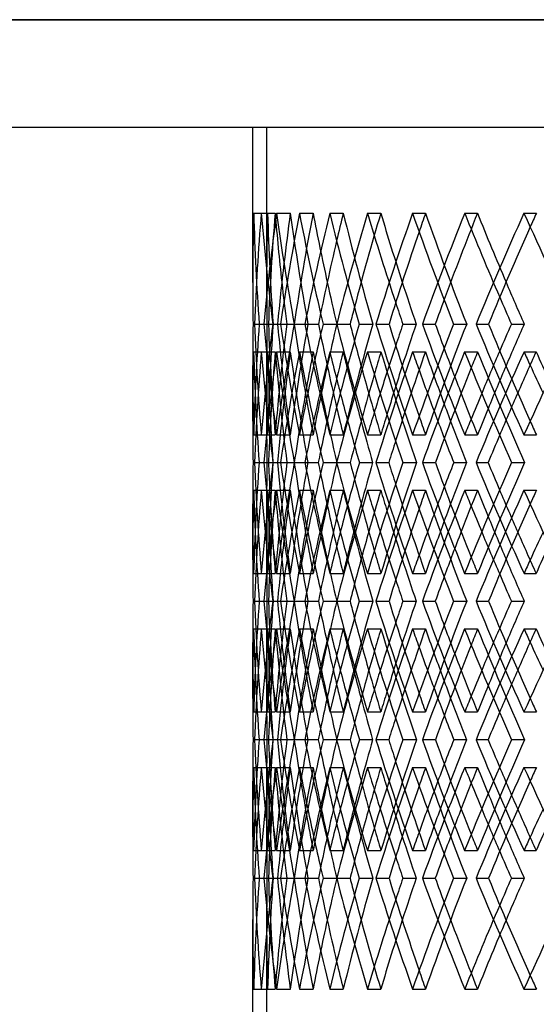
# Model space of a CAD drawing. Header units: millimetres. Extents: x -675 to 675, y -276 to 513.
# Tile 3 of 17: x -494 to -402, y -82 to 95. Entities that reach past the tile are written whole.
import ezdxf

# ---------------------------------------------------------------- set-up
doc = ezdxf.new("R2010")
doc.units = ezdxf.units.MM
doc.layers.add('HIDDEN', color=7, linetype='Continuous')
doc.layers.add('THICK', color=7, linetype='Continuous')

msp = doc.modelspace()

# ---------------------------------------------------------------- linework, layer by layer
at = {"layer": 'HIDDEN'}
for p, q in [((0, 94.78), (-675, 94.78)), ((-450, 75.5), (-450, 47.63)), ((-450, 75.5), (450, 75.5)), ((-452.33, 60.03), (-449.83, 60.03)), ((-450.95, 60.03), (-448.46, 60.03)), ((-448.21, 60.03), (-445.73, 60.03)), ((-444.11, 60.03), (-441.65, 60.03)), ((-438.65, 60.03), (-436.23, 60.03)), ((-431.87, 60.03), (-429.48, 60.03)), ((-423.77, 60.03), (-421.43, 60.03)), ((-414.39, 60.03), (-412.1, 60.03)), ((-403.75, 60.03), (-401.51, 60.03)), ((-452.16, 40.12), (-449.67, 40.12)), ((-451.34, 40.12), (-449.94, 40.12)), ((-451.34, 40.12), (-448.84, 40.12)), ((-448.87, 40.12), (-448.03, 40.12)), ((-447.49, 40.12), (-445.04, 40.12)), ((-445.04, 40.12), (-442.56, 40.12)), ((-437.39, 40.12), (-435, 40.12)), ((-433.34, 40.12), (-430.92, 40.12)), ((-421.98, 40.12), (-419.69, 40.12)), ((-416.38, 40.12), (-414.04, 40.12)), ((-452.33, 35.14), (-449.83, 35.14)), ((-450.96, 35.14), (-448.46, 35.14)), ((-448.21, 35.14), (-445.75, 35.14)), ((-444.12, 35.14), (-441.64, 35.14)), ((-438.64, 35.14), (-436.25, 35.14)), ((-431.88, 35.14), (-429.45, 35.14)), ((-423.76, 35.14), (-421.46, 35.14)), ((-414.41, 35.14), (-412.06, 35.14)), ((-403.73, 35.14), (-401.56, 35.14)), ((-450, 32.61), (-450, 22.86)), ((-452.33, 20.21), (-449.83, 20.21)), ((-450.95, 20.21), (-448.46, 20.21)), ((-448.21, 20.21), (-445.73, 20.21)), ((-444.11, 20.21), (-441.65, 20.21)), ((-438.65, 20.21), (-436.23, 20.21)), ((-431.87, 20.21), (-429.48, 20.21)), ((-423.77, 20.21), (-421.43, 20.21)), ((-414.39, 20.21), (-412.1, 20.21)), ((-403.75, 20.21), (-401.51, 20.21)), ((-452.44, 15.23), (-449.93, 15.23)), ((-451.34, 15.23), (-449.66, 15.23)), ((-450.51, 15.23), (-448.05, 15.23)), ((-448.87, 15.23), (-446.36, 15.23)), ((-448.87, 15.23), (-448.85, 15.23)), ((-443.12, 15.23), (-440.72, 15.23)), ((-439.86, 15.23), (-437.37, 15.23)), ((-430.35, 15.23), (-428.04, 15.23)), ((-425.5, 15.23), (-423.07, 15.23)), ((-412.35, 15.23), (-410.17, 15.23)), ((-405.98, 15.23), (-403.63, 15.23)), ((-452.33, 10.26), (-449.83, 10.26)), ((-450.95, 10.26), (-448.46, 10.26)), ((-448.21, 10.26), (-445.73, 10.26)), ((-444.11, 10.26), (-441.65, 10.26)), ((-438.65, 10.26), (-436.23, 10.26)), ((-431.87, 10.26), (-429.48, 10.26)), ((-423.77, 10.26), (-421.43, 10.26)), ((-414.39, 10.26), (-412.1, 10.26)), ((-403.75, 10.26), (-401.51, 10.26)), ((-450, 7.6), (-450, -2.14)), ((-452.33, -4.68), (-449.83, -4.68)), ((-450.96, -4.68), (-448.46, -4.68)), ((-448.21, -4.68), (-445.75, -4.68)), ((-444.12, -4.68), (-441.64, -4.68)), ((-438.64, -4.68), (-436.25, -4.68)), ((-431.88, -4.68), (-429.45, -4.68)), ((-423.76, -4.68), (-421.46, -4.68)), ((-414.41, -4.68), (-412.06, -4.68)), ((-403.73, -4.68), (-401.56, -4.68)), ((-452.16, -9.65), (-449.67, -9.65)), ((-451.34, -9.65), (-449.94, -9.65)), ((-451.34, -9.65), (-448.84, -9.65)), ((-448.87, -9.65), (-448.03, -9.65)), ((-447.49, -9.65), (-445.04, -9.65)), ((-445.04, -9.65), (-442.56, -9.65)), ((-437.39, -9.65), (-435, -9.65)), ((-433.34, -9.65), (-430.92, -9.65)), ((-421.98, -9.65), (-419.69, -9.65)), ((-416.38, -9.65), (-414.04, -9.65)), ((-452.33, -14.62), (-449.83, -14.62)), ((-450.96, -14.62), (-448.46, -14.62)), ((-448.21, -14.62), (-445.75, -14.62)), ((-444.12, -14.62), (-441.64, -14.62)), ((-438.64, -14.62), (-436.25, -14.62)), ((-431.88, -14.62), (-429.45, -14.62)), ((-423.76, -14.62), (-421.46, -14.62)), ((-414.41, -14.62), (-412.06, -14.62)), ((-403.73, -14.62), (-401.56, -14.62)), ((-450, -17.16), (-450, -26.9)), ((-452.33, -29.56), (-449.83, -29.56)), ((-450.95, -29.56), (-448.46, -29.56)), ((-448.21, -29.56), (-445.73, -29.56)), ((-444.11, -29.56), (-441.65, -29.56)), ((-438.65, -29.56), (-436.23, -29.56)), ((-431.87, -29.56), (-429.48, -29.56)), ((-423.77, -29.56), (-421.43, -29.56)), ((-414.39, -29.56), (-412.1, -29.56)), ((-403.75, -29.56), (-401.51, -29.56)), ((-452.44, -34.53), (-449.93, -34.53)), ((-451.34, -34.53), (-449.66, -34.53)), ((-450.51, -34.53), (-448.05, -34.53)), ((-448.87, -34.53), (-446.36, -34.53)), ((-448.87, -34.53), (-448.85, -34.53)), ((-443.12, -34.53), (-440.72, -34.53)), ((-439.86, -34.53), (-437.37, -34.53)), ((-430.35, -34.53), (-428.04, -34.53)), ((-425.5, -34.53), (-423.07, -34.53)), ((-412.35, -34.53), (-410.17, -34.53)), ((-405.98, -34.53), (-403.63, -34.53)), ((-452.33, -39.51), (-449.83, -39.51)), ((-450.95, -39.51), (-448.46, -39.51)), ((-448.21, -39.51), (-445.73, -39.51)), ((-444.11, -39.51), (-441.65, -39.51)), ((-438.65, -39.51), (-436.23, -39.51)), ((-431.87, -39.51), (-429.48, -39.51)), ((-423.77, -39.51), (-421.43, -39.51)), ((-414.39, -39.51), (-412.1, -39.51)), ((-403.75, -39.51), (-401.51, -39.51)), ((-450, -42.16), (-450, -51.91)), ((-452.33, -54.44), (-449.83, -54.44)), ((-450.96, -54.44), (-448.46, -54.44)), ((-448.21, -54.44), (-445.75, -54.44)), ((-444.12, -54.44), (-441.64, -54.44)), ((-438.64, -54.44), (-436.25, -54.44)), ((-431.88, -54.44), (-429.45, -54.44)), ((-423.76, -54.44), (-421.46, -54.44)), ((-414.41, -54.44), (-412.06, -54.44)), ((-403.73, -54.44), (-401.56, -54.44)), ((-452.16, -59.42), (-449.67, -59.42)), ((-451.34, -59.42), (-449.94, -59.42)), ((-451.34, -59.42), (-448.84, -59.42)), ((-448.87, -59.42), (-448.03, -59.42)), ((-447.49, -59.42), (-445.04, -59.42)), ((-445.04, -59.42), (-442.56, -59.42)), ((-437.39, -59.42), (-435, -59.42)), ((-433.34, -59.42), (-430.92, -59.42)), ((-421.98, -59.42), (-419.69, -59.42)), ((-416.38, -59.42), (-414.04, -59.42)), ((-450, -66.93), (-450, -84.8)), ((-452.33, -79.33), (-449.83, -79.33)), ((-450.95, -79.33), (-448.46, -79.33)), ((-448.21, -79.33), (-445.73, -79.33)), ((-444.11, -79.33), (-441.65, -79.33)), ((-438.65, -79.33), (-436.23, -79.33)), ((-431.87, -79.33), (-429.48, -79.33)), ((-423.77, -79.33), (-421.43, -79.33)), ((-414.39, -79.33), (-412.1, -79.33)), ((-403.75, -79.33), (-401.51, -79.33))]:
    msp.add_line(p, q, dxfattribs=at)
for centre, major_axis, ratio, start_param, end_param in [((0, 60.03), (332.92, 332.92), 0.920565, 2.314858, 2.35887), ((0, 60.03), (332.92, -332.92), 0.920565, -2.314858, -2.270846), ((0, 60.03), (322.55, 322.55), 0.972815, 2.342416, 2.369973), ((0, 60.03), (322.55, -322.55), 0.972815, -2.342416, -2.298159), ((0, 60.03), (331.08, 331.08), 0.920565, 2.314858, 2.359114), ((0, 60.03), (331.08, -331.08), 0.920565, -2.314858, -2.2873), ((0, 60.03), (349.29, 349.29), 0.823565, 2.259742, 2.303754), ((0, 60.03), (339.35, 339.35), 0.870901, 2.2873, 2.307337), ((0, 60.03), (339.35, -339.35), 0.870901, -2.2873, -2.243043), ((0, 60.03), (347.36, 347.36), 0.823565, 2.259742, 2.303999), ((0, 60.03), (349.29, -349.29), 0.823565, -2.259742, -2.219928), ((0, 60.03), (347.36, -347.36), 0.823565, -2.259742, -2.232184), ((0, 60.03), (355.11, 355.11), 0.778331, 2.232184, 2.243154), ((0, 60.03), (364.61, 364.61), 0.734997, 2.204626, 2.248638), ((0, 60.03), (355.11, -355.11), 0.778331, -2.232184, -2.187928), ((0, 60.03), (362.59, 362.59), 0.734997, 2.204626, 2.242087), ((0, 60.03), (364.61, -364.61), 0.734997, -2.204626, -2.169096), ((0, 60.03), (362.59, -362.59), 0.734997, -2.204626, -2.177069), ((0, 60.03), (369.8, 369.8), 0.693385, 2.177069, 2.184488), ((0, 60.03), (378.82, 378.82), 0.653333, 2.149511, 2.193523), ((0, 60.03), (369.8, -369.8), 0.693385, -2.177069, -2.132812), ((0, 60.03), (376.72, 376.72), 0.653333, 2.149511, 2.183986), ((0, 60.03), (378.82, -378.82), 0.653333, -2.149511, -2.116174), ((0, 60.03), (376.72, -376.72), 0.653333, -2.149511, -2.121953), ((0, 60.03), (383.36, 383.36), 0.614698, 2.121953, 2.127442), ((0, 60.03), (322.55, 322.55), 0.972815, 2.369973, 2.386672), ((0, 20.21), (332.92, -332.92), 0.920565, -2.35887, -2.314858), ((0, 20.21), (332.92, 332.92), 0.920565, 2.270846, 2.314858), ((0, 20.21), (322.55, -322.55), 0.972815, -2.386672, -2.369973), ((0, 20.21), (322.55, 322.55), 0.972815, 2.298159, 2.342416), ((0, 20.21), (331.08, -331.08), 0.920565, -2.359114, -2.314858), ((0, 20.21), (349.29, -349.29), 0.823565, -2.303754, -2.259742), ((0, 20.21), (339.35, 339.35), 0.870901, 2.243043, 2.2873), ((0, 20.21), (347.36, -347.36), 0.823565, -2.303999, -2.276241), ((0, 20.21), (364.61, -364.61), 0.734997, -2.248638, -2.204626), ((0, 20.21), (355.11, 355.11), 0.778331, 2.187928, 2.232184), ((0, 20.21), (378.82, -378.82), 0.653333, -2.193523, -2.149511), ((0, 20.21), (369.8, 369.8), 0.693385, 2.132812, 2.177069), ((0, 20.21), (349.29, 349.29), 0.823565, 2.219928, 2.243271), ((0, 20.21), (362.59, -362.59), 0.734997, -2.242087, -2.221126), ((0, 20.21), (364.61, 364.61), 0.734997, 2.169096, 2.188156), ((0, 20.21), (376.72, -376.72), 0.653333, -2.183986, -2.16601), ((0, 60.03), (332.92, 332.92), 0.920565, 2.369876, 2.397531), ((0, 10.26), (332.92, -332.92), 0.920565, -2.369876, -2.325851), ((0, 60.03), (349.29, 349.29), 0.823565, 2.314761, 2.358893), ((0, 60.03), (331.08, 331.08), 0.920565, 2.370182, 2.397531), ((0, 10.26), (331.08, -331.08), 0.920565, -2.370182, -2.325912), ((0, 10.26), (322.55, 322.55), 0.972815, 2.287091, 2.320726), ((0, 60.03), (322.55, -322.55), 0.972815, -2.287091, -2.242712), ((0, 10.26), (349.29, -349.29), 0.823565, -2.314761, -2.270736), ((0, 60.03), (347.36, 347.36), 0.823565, 2.315067, 2.359446), ((0, 10.26), (347.36, -347.36), 0.823565, -2.315067, -2.2873), ((0, 60.03), (364.61, 364.61), 0.734997, 2.259645, 2.303777), ((0, 10.26), (339.35, 339.35), 0.870901, 2.231975, 2.246341), ((0, 60.03), (339.35, -339.35), 0.870901, -2.231975, -2.187596), ((0, 10.26), (364.61, -364.61), 0.734997, -2.259645, -2.248889), ((0, 10.26), (355.11, 355.11), 0.778331, 2.17686, 2.185891), ((0, 60.03), (378.82, 378.82), 0.653333, 2.204529, 2.248662), ((0, 60.03), (355.11, -355.11), 0.778331, -2.17686, -2.132481), ((0, 10.26), (378.82, -378.82), 0.653333, -2.204529, -2.197304), ((0, 10.26), (369.8, 369.8), 0.693385, 2.121744, 2.128228), ((0, 60.03), (391.88, 391.88), 0.57735, 2.149414, 2.193546), ((0, 60.03), (369.8, -369.8), 0.693385, -2.121744, -2.077365), ((0, 20.21), (378.82, 378.82), 0.653333, 2.116174, 2.13304), ((0, 10.26), (391.88, -391.88), 0.57735, -2.149414, -2.144107), ((0, 20.21), (322.55, -322.55), 0.972815, -2.369973, -2.342416), ((0, 20.21), (331.08, 331.08), 0.920565, 2.2873, 2.314858), ((0, 20.21), (347.36, 347.36), 0.823565, 2.232184, 2.256276), ((0, 10.26), (362.59, -362.59), 0.734997, -2.25355, -2.232184), ((0, 20.21), (362.59, 362.59), 0.734997, 2.177069, 2.19649), ((0, 20.21), (376.72, 376.72), 0.653333, 2.121953, 2.139045), ((0, 10.26), (376.72, -376.72), 0.653333, -2.195239, -2.177069), ((0, 20.21), (339.35, -339.35), 0.870901, -2.307337, -2.2873), ((0, 20.21), (349.29, 349.29), 0.823565, 2.245598, 2.259742), ((0, 60.03), (362.59, 362.59), 0.734997, 2.276458, 2.299939), ((0, 10.26), (364.61, -364.61), 0.734997, -2.243182, -2.222341), ((0, 60.03), (376.72, 376.72), 0.653333, 2.221342, 2.240512), ((0, 10.26), (378.82, -378.82), 0.653333, -2.188066, -2.170192), ((0, 60.03), (389.71, 389.71), 0.57735, 2.166226, 2.183188), ((0, 20.21), (355.11, -355.11), 0.778331, -2.243154, -2.232184), ((0, 20.21), (364.61, 364.61), 0.734997, 2.195794, 2.204626), ((0, 20.21), (369.8, -369.8), 0.693385, -2.184488, -2.177069), ((0, 20.21), (378.82, 378.82), 0.653333, 2.143213, 2.149511), ((0, 60.03), (331.08, 331.08), 0.920565, 2.397531, 2.414561), ((0, 20.21), (383.36, -383.36), 0.614698, -2.127442, -2.121953), ((0, 20.21), (332.92, 332.92), 0.920565, 2.325851, 2.369876), ((0, -29.56), (349.29, -349.29), 0.823565, -2.358893, -2.314761), ((0, -29.56), (331.08, -331.08), 0.920565, -2.414561, -2.397531), ((0, 20.21), (331.08, 331.08), 0.920565, 2.325912, 2.370182), ((0, -29.56), (322.55, 322.55), 0.972815, 2.242712, 2.287091), ((0, 20.21), (349.29, 349.29), 0.823565, 2.270736, 2.314761), ((0, -29.56), (347.36, -347.36), 0.823565, -2.359446, -2.315067), ((0, -29.56), (364.61, -364.61), 0.734997, -2.303777, -2.259645), ((0, -29.56), (339.35, 339.35), 0.870901, 2.187596, 2.231975), ((0, -29.56), (378.82, -378.82), 0.653333, -2.248662, -2.204529), ((0, -29.56), (355.11, 355.11), 0.778331, 2.132481, 2.17686), ((0, -29.56), (391.88, -391.88), 0.57735, -2.193546, -2.149414), ((0, -29.56), (369.8, 369.8), 0.693385, 2.077365, 2.121744), ((0, -29.56), (362.59, -362.59), 0.734997, -2.299939, -2.276458), ((0, 20.21), (364.61, 364.61), 0.734997, 2.222341, 2.243182), ((0, -29.56), (376.72, -376.72), 0.653333, -2.240512, -2.221342), ((0, 20.21), (378.82, 378.82), 0.653333, 2.170192, 2.188066), ((0, 10.26), (332.92, 332.92), 0.920565, 2.314858, 2.35887), ((0, 10.26), (332.92, -332.92), 0.920565, -2.314858, -2.270846), ((0, 10.26), (322.55, 322.55), 0.972815, 2.342416, 2.369973), ((0, 10.26), (322.55, -322.55), 0.972815, -2.342416, -2.298159), ((0, 10.26), (331.08, 331.08), 0.920565, 2.314858, 2.359114), ((0, 20.21), (322.55, -322.55), 0.972815, -2.320726, -2.287091), ((0, 10.26), (331.08, -331.08), 0.920565, -2.314858, -2.2873), ((0, 10.26), (349.29, 349.29), 0.823565, 2.259742, 2.303754), ((0, 10.26), (339.35, 339.35), 0.870901, 2.2873, 2.307337), ((0, 10.26), (339.35, -339.35), 0.870901, -2.2873, -2.243043), ((0, 10.26), (349.29, -349.29), 0.823565, -2.259742, -2.245598), ((0, 10.26), (355.11, 355.11), 0.778331, 2.232184, 2.243154), ((0, 10.26), (364.61, 364.61), 0.734997, 2.204626, 2.248638), ((0, 10.26), (355.11, -355.11), 0.778331, -2.232184, -2.187928), ((0, 10.26), (364.61, -364.61), 0.734997, -2.204626, -2.195794), ((0, 10.26), (369.8, 369.8), 0.693385, 2.177069, 2.184488), ((0, 10.26), (378.82, 378.82), 0.653333, 2.149511, 2.193523), ((0, 10.26), (369.8, -369.8), 0.693385, -2.177069, -2.132812), ((0, 10.26), (378.82, -378.82), 0.653333, -2.149511, -2.143213), ((0, -29.56), (389.71, -389.71), 0.57735, -2.183188, -2.166226), ((0, 10.26), (383.36, 383.36), 0.614698, 2.121953, 2.127442), ((0, -29.56), (332.92, -332.92), 0.920565, -2.397531, -2.369876), ((0, -29.56), (331.08, -331.08), 0.920565, -2.397531, -2.370182), ((0, 20.21), (347.36, 347.36), 0.823565, 2.2873, 2.315067), ((0, 10.26), (347.36, -347.36), 0.823565, -2.256276, -2.232184), ((0, 20.21), (362.59, 362.59), 0.734997, 2.232184, 2.25355), ((0, 20.21), (376.72, 376.72), 0.653333, 2.177069, 2.195239), ((0, 10.26), (362.59, -362.59), 0.734997, -2.19649, -2.177069), ((0, 10.26), (376.72, -376.72), 0.653333, -2.139045, -2.121953), ((0, 10.26), (347.36, 347.36), 0.823565, 2.276241, 2.303999), ((0, 20.21), (339.35, -339.35), 0.870901, -2.246341, -2.231975), ((0, 10.26), (349.29, -349.29), 0.823565, -2.243271, -2.219928), ((0, 10.26), (362.59, 362.59), 0.734997, 2.221126, 2.242087), ((0, 10.26), (364.61, -364.61), 0.734997, -2.188156, -2.169096), ((0, 10.26), (376.72, 376.72), 0.653333, 2.16601, 2.183986), ((0, 10.26), (378.82, -378.82), 0.653333, -2.13304, -2.116174), ((0, 20.21), (364.61, 364.61), 0.734997, 2.248889, 2.259645), ((0, 20.21), (355.11, -355.11), 0.778331, -2.185891, -2.17686), ((0, 20.21), (378.82, 378.82), 0.653333, 2.197304, 2.204529), ((0, 20.21), (369.8, -369.8), 0.693385, -2.128228, -2.121744), ((0, 10.26), (322.55, 322.55), 0.972815, 2.369973, 2.386672), ((0, 20.21), (391.88, 391.88), 0.57735, 2.144107, 2.149414), ((0, -29.56), (332.92, -332.92), 0.920565, -2.35887, -2.314858), ((0, -29.56), (332.92, 332.92), 0.920565, 2.270846, 2.314858), ((0, -29.56), (322.55, -322.55), 0.972815, -2.386672, -2.369973), ((0, -29.56), (322.55, 322.55), 0.972815, 2.298159, 2.342416), ((0, -29.56), (331.08, -331.08), 0.920565, -2.359114, -2.314858), ((0, -29.56), (349.29, -349.29), 0.823565, -2.303754, -2.259742), ((0, -29.56), (339.35, 339.35), 0.870901, 2.243043, 2.2873), ((0, -29.56), (347.36, -347.36), 0.823565, -2.303999, -2.276241), ((0, -29.56), (364.61, -364.61), 0.734997, -2.248638, -2.204626), ((0, -29.56), (355.11, 355.11), 0.778331, 2.187928, 2.232184), ((0, -29.56), (378.82, -378.82), 0.653333, -2.193523, -2.149511), ((0, -29.56), (369.8, 369.8), 0.693385, 2.132812, 2.177069), ((0, -29.56), (349.29, 349.29), 0.823565, 2.219928, 2.243271), ((0, -29.56), (362.59, -362.59), 0.734997, -2.242087, -2.221126), ((0, -29.56), (364.61, 364.61), 0.734997, 2.169096, 2.188156), ((0, -29.56), (376.72, -376.72), 0.653333, -2.183986, -2.16601), ((0, 10.26), (332.92, 332.92), 0.920565, 2.369876, 2.397531), ((0, -39.51), (332.92, -332.92), 0.920565, -2.369876, -2.325851), ((0, 10.26), (349.29, 349.29), 0.823565, 2.314761, 2.358893), ((0, 10.26), (331.08, 331.08), 0.920565, 2.370182, 2.397531), ((0, -39.51), (331.08, -331.08), 0.920565, -2.370182, -2.325912), ((0, -39.51), (322.55, 322.55), 0.972815, 2.287091, 2.320726), ((0, 10.26), (322.55, -322.55), 0.972815, -2.287091, -2.242712), ((0, -39.51), (349.29, -349.29), 0.823565, -2.314761, -2.270736), ((0, 10.26), (347.36, 347.36), 0.823565, 2.315067, 2.359446), ((0, -39.51), (347.36, -347.36), 0.823565, -2.315067, -2.2873), ((0, 10.26), (364.61, 364.61), 0.734997, 2.259645, 2.303777), ((0, -39.51), (339.35, 339.35), 0.870901, 2.231975, 2.246341), ((0, 10.26), (339.35, -339.35), 0.870901, -2.231975, -2.187596), ((0, -39.51), (364.61, -364.61), 0.734997, -2.259645, -2.248889), ((0, -39.51), (355.11, 355.11), 0.778331, 2.17686, 2.185891), ((0, 10.26), (378.82, 378.82), 0.653333, 2.204529, 2.248662), ((0, 10.26), (355.11, -355.11), 0.778331, -2.17686, -2.132481), ((0, -39.51), (378.82, -378.82), 0.653333, -2.204529, -2.197304), ((0, -39.51), (369.8, 369.8), 0.693385, 2.121744, 2.128228), ((0, 10.26), (391.88, 391.88), 0.57735, 2.149414, 2.193546), ((0, 10.26), (369.8, -369.8), 0.693385, -2.121744, -2.077365), ((0, -29.56), (378.82, 378.82), 0.653333, 2.116174, 2.13304), ((0, -39.51), (391.88, -391.88), 0.57735, -2.149414, -2.144107), ((0, -29.56), (322.55, -322.55), 0.972815, -2.369973, -2.342416), ((0, -29.56), (331.08, 331.08), 0.920565, 2.2873, 2.314858), ((0, -29.56), (347.36, 347.36), 0.823565, 2.232184, 2.256276), ((0, -39.51), (362.59, -362.59), 0.734997, -2.25355, -2.232184), ((0, -29.56), (362.59, 362.59), 0.734997, 2.177069, 2.19649), ((0, -29.56), (376.72, 376.72), 0.653333, 2.121953, 2.139045), ((0, -39.51), (376.72, -376.72), 0.653333, -2.195239, -2.177069), ((0, -29.56), (339.35, -339.35), 0.870901, -2.307337, -2.2873), ((0, 10.26), (362.59, 362.59), 0.734997, 2.276458, 2.299939), ((0, -39.51), (364.61, -364.61), 0.734997, -2.243182, -2.222341), ((0, 10.26), (376.72, 376.72), 0.653333, 2.221342, 2.240512), ((0, -39.51), (378.82, -378.82), 0.653333, -2.188066, -2.170192), ((0, 10.26), (389.71, 389.71), 0.57735, 2.166226, 2.183188), ((0, -29.56), (349.29, 349.29), 0.823565, 2.245598, 2.259742), ((0, -29.56), (355.11, -355.11), 0.778331, -2.243154, -2.232184), ((0, -29.56), (364.61, 364.61), 0.734997, 2.195794, 2.204626), ((0, -29.56), (369.8, -369.8), 0.693385, -2.184488, -2.177069), ((0, 10.26), (331.08, 331.08), 0.920565, 2.397531, 2.414561), ((0, -29.56), (378.82, 378.82), 0.653333, 2.143213, 2.149511), ((0, -29.56), (383.36, -383.36), 0.614698, -2.127442, -2.121953), ((0, -29.56), (332.92, 332.92), 0.920565, 2.325851, 2.369876), ((0, -79.33), (349.29, -349.29), 0.823565, -2.358893, -2.314761), ((0, -79.33), (331.08, -331.08), 0.920565, -2.414561, -2.397531), ((0, -29.56), (331.08, 331.08), 0.920565, 2.325912, 2.370182), ((0, -79.33), (322.55, 322.55), 0.972815, 2.242712, 2.287091), ((0, -29.56), (349.29, 349.29), 0.823565, 2.270736, 2.314761), ((0, -79.33), (347.36, -347.36), 0.823565, -2.359446, -2.315067), ((0, -79.33), (364.61, -364.61), 0.734997, -2.303777, -2.259645), ((0, -79.33), (339.35, 339.35), 0.870901, 2.187596, 2.231975), ((0, -79.33), (378.82, -378.82), 0.653333, -2.248662, -2.204529), ((0, -79.33), (355.11, 355.11), 0.778331, 2.132481, 2.17686), ((0, -79.33), (391.88, -391.88), 0.57735, -2.193546, -2.149414), ((0, -79.33), (369.8, 369.8), 0.693385, 2.077365, 2.121744), ((0, -79.33), (362.59, -362.59), 0.734997, -2.299939, -2.276458), ((0, -29.56), (364.61, 364.61), 0.734997, 2.222341, 2.243182), ((0, -79.33), (376.72, -376.72), 0.653333, -2.240512, -2.221342), ((0, -39.51), (332.92, 332.92), 0.920565, 2.314858, 2.35887), ((0, -39.51), (332.92, -332.92), 0.920565, -2.314858, -2.270846), ((0, -39.51), (322.55, 322.55), 0.972815, 2.342416, 2.369973), ((0, -39.51), (322.55, -322.55), 0.972815, -2.342416, -2.298159), ((0, -39.51), (331.08, 331.08), 0.920565, 2.314858, 2.359114), ((0, -29.56), (322.55, -322.55), 0.972815, -2.320726, -2.287091), ((0, -39.51), (331.08, -331.08), 0.920565, -2.314858, -2.2873), ((0, -39.51), (349.29, 349.29), 0.823565, 2.259742, 2.303754), ((0, -39.51), (339.35, 339.35), 0.870901, 2.2873, 2.307337), ((0, -39.51), (339.35, -339.35), 0.870901, -2.2873, -2.243043), ((0, -39.51), (349.29, -349.29), 0.823565, -2.259742, -2.245598), ((0, -39.51), (355.11, 355.11), 0.778331, 2.232184, 2.243154), ((0, -39.51), (364.61, 364.61), 0.734997, 2.204626, 2.248638), ((0, -39.51), (355.11, -355.11), 0.778331, -2.232184, -2.187928), ((0, -39.51), (364.61, -364.61), 0.734997, -2.204626, -2.195794), ((0, -39.51), (369.8, 369.8), 0.693385, 2.177069, 2.184488), ((0, -39.51), (378.82, 378.82), 0.653333, 2.149511, 2.193523), ((0, -39.51), (369.8, -369.8), 0.693385, -2.177069, -2.132812), ((0, -29.56), (378.82, 378.82), 0.653333, 2.170192, 2.188066), ((0, -39.51), (378.82, -378.82), 0.653333, -2.149511, -2.143213), ((0, -79.33), (389.71, -389.71), 0.57735, -2.183188, -2.166226), ((0, -39.51), (383.36, 383.36), 0.614698, 2.121953, 2.127442), ((0, -79.33), (332.92, -332.92), 0.920565, -2.397531, -2.369876), ((0, -79.33), (331.08, -331.08), 0.920565, -2.397531, -2.370182), ((0, -29.56), (347.36, 347.36), 0.823565, 2.2873, 2.315067), ((0, -39.51), (347.36, -347.36), 0.823565, -2.256276, -2.232184), ((0, -29.56), (362.59, 362.59), 0.734997, 2.232184, 2.25355), ((0, -29.56), (376.72, 376.72), 0.653333, 2.177069, 2.195239), ((0, -39.51), (362.59, -362.59), 0.734997, -2.19649, -2.177069), ((0, -39.51), (376.72, -376.72), 0.653333, -2.139045, -2.121953), ((0, -39.51), (347.36, 347.36), 0.823565, 2.276241, 2.303999), ((0, -39.51), (349.29, -349.29), 0.823565, -2.243271, -2.219928), ((0, -39.51), (362.59, 362.59), 0.734997, 2.221126, 2.242087), ((0, -39.51), (364.61, -364.61), 0.734997, -2.188156, -2.169096), ((0, -39.51), (376.72, 376.72), 0.653333, 2.16601, 2.183986), ((0, -39.51), (378.82, -378.82), 0.653333, -2.13304, -2.116174), ((0, -29.56), (339.35, -339.35), 0.870901, -2.246341, -2.231975), ((0, -29.56), (364.61, 364.61), 0.734997, 2.248889, 2.259645), ((0, -29.56), (355.11, -355.11), 0.778331, -2.185891, -2.17686), ((0, -29.56), (378.82, 378.82), 0.653333, 2.197304, 2.204529), ((0, -39.51), (322.55, 322.55), 0.972815, 2.369973, 2.386672), ((0, -29.56), (369.8, -369.8), 0.693385, -2.128228, -2.121744), ((0, -29.56), (391.88, 391.88), 0.57735, 2.144107, 2.149414), ((0, -79.33), (332.92, -332.92), 0.920565, -2.35887, -2.314858), ((0, -79.33), (332.92, 332.92), 0.920565, 2.270846, 2.314858), ((0, -79.33), (322.55, -322.55), 0.972815, -2.386672, -2.369973), ((0, -79.33), (322.55, 322.55), 0.972815, 2.298159, 2.342416), ((0, -79.33), (331.08, -331.08), 0.920565, -2.359114, -2.314858), ((0, -79.33), (349.29, -349.29), 0.823565, -2.303754, -2.259742), ((0, -79.33), (339.35, 339.35), 0.870901, 2.243043, 2.2873), ((0, -79.33), (347.36, -347.36), 0.823565, -2.303999, -2.259742), ((0, -79.33), (364.61, -364.61), 0.734997, -2.248638, -2.204626), ((0, -79.33), (355.11, 355.11), 0.778331, 2.187928, 2.232184), ((0, -79.33), (378.82, -378.82), 0.653333, -2.193523, -2.149511), ((0, -79.33), (369.8, 369.8), 0.693385, 2.132812, 2.177069), ((0, -79.33), (349.29, 349.29), 0.823565, 2.219928, 2.259742), ((0, -79.33), (362.59, -362.59), 0.734997, -2.242087, -2.204626), ((0, -79.33), (364.61, 364.61), 0.734997, 2.169096, 2.204626), ((0, -79.33), (376.72, -376.72), 0.653333, -2.183986, -2.149511), ((0, -79.33), (378.82, 378.82), 0.653333, 2.116174, 2.149511), ((0, -79.33), (322.55, -322.55), 0.972815, -2.369973, -2.342416), ((0, -79.33), (331.08, 331.08), 0.920565, 2.2873, 2.314858), ((0, -79.33), (347.36, 347.36), 0.823565, 2.232184, 2.259742), ((0, -79.33), (362.59, 362.59), 0.734997, 2.177069, 2.204626), ((0, -79.33), (376.72, 376.72), 0.653333, 2.121953, 2.149511), ((0, -79.33), (339.35, -339.35), 0.870901, -2.307337, -2.2873), ((0, -79.33), (355.11, -355.11), 0.778331, -2.243154, -2.232184), ((0, -79.33), (369.8, -369.8), 0.693385, -2.184488, -2.177069), ((0, -79.33), (383.36, -383.36), 0.614698, -2.127442, -2.121953)]:
    msp.add_ellipse(centre, major_axis=major_axis, ratio=ratio, start_param=start_param, end_param=end_param, dxfattribs=at)
at = {"layer": 'THICK'}
for p, q in [((-675, 94.78), (0, 94.78)), ((-675, 75.5), (675, 75.5)), ((-452.5, 47.56), (-452.5, 75.5)), ((-452.44, 40.12), (-451.34, 40.12)), ((-450.51, 40.12), (-448.03, 40.12)), ((-448.03, 40.12), (-446.38, 40.12)), ((-443.12, 40.12), (-440.69, 40.12)), ((-439.86, 40.12), (-437.4, 40.12)), ((-430.34, 40.12), (-428, 40.12)), ((-425.51, 40.12), (-423.12, 40.12)), ((-412.34, 40.12), (-410.11, 40.12)), ((-405.99, 40.12), (-403.7, 40.12)), ((-452.5, 22.66), (-452.5, 32.68)), ((-452.16, 15.23), (-449.66, 15.23)), ((-449.66, 15.23), (-448.87, 15.23)), ((-447.5, 15.23), (-445.02, 15.23)), ((-445.03, 15.23), (-442.58, 15.23)), ((-437.41, 15.23), (-434.98, 15.23)), ((-433.33, 15.23), (-430.94, 15.23)), ((-422, 15.23), (-419.66, 15.23)), ((-416.36, 15.23), (-414.07, 15.23)), ((-452.5, -2.21), (-452.5, 7.81)), ((-452.44, -9.65), (-451.34, -9.65)), ((-450.51, -9.65), (-448.03, -9.65)), ((-448.03, -9.65), (-446.38, -9.65)), ((-443.12, -9.65), (-440.69, -9.65)), ((-439.86, -9.65), (-437.4, -9.65)), ((-430.34, -9.65), (-428, -9.65)), ((-425.51, -9.65), (-423.12, -9.65)), ((-412.34, -9.65), (-410.11, -9.65)), ((-405.99, -9.65), (-403.7, -9.65)), ((-452.5, -27.11), (-452.5, -17.09)), ((-452.16, -34.53), (-449.66, -34.53)), ((-449.66, -34.53), (-448.87, -34.53)), ((-447.5, -34.53), (-445.02, -34.53)), ((-445.03, -34.53), (-442.58, -34.53)), ((-437.41, -34.53), (-434.98, -34.53)), ((-433.33, -34.53), (-430.94, -34.53)), ((-422, -34.53), (-419.66, -34.53)), ((-416.36, -34.53), (-414.07, -34.53)), ((-452.5, -51.98), (-452.5, -41.96)), ((-452.44, -59.42), (-451.34, -59.42)), ((-450.51, -59.42), (-448.03, -59.42)), ((-448.03, -59.42), (-446.38, -59.42)), ((-443.12, -59.42), (-440.69, -59.42)), ((-439.86, -59.42), (-437.4, -59.42)), ((-430.34, -59.42), (-428, -59.42)), ((-425.51, -59.42), (-423.12, -59.42)), ((-412.34, -59.42), (-410.11, -59.42)), ((-405.99, -59.42), (-403.7, -59.42)), ((-452.5, -89.8), (-452.5, -66.86))]:
    msp.add_line(p, q, dxfattribs=at)
for centre, major_axis, ratio, start_param, end_param in [((0, 60.03), (324.34, 324.34), 0.972815, 2.342416, 2.369973), ((0, 60.03), (324.34, -324.34), 0.972815, -2.342416, -2.298404), ((0, 60.03), (341.23, 341.23), 0.870901, 2.2873, 2.331312), ((0, 60.03), (341.23, -341.23), 0.870901, -2.2873, -2.243288), ((0, 60.03), (357.09, 357.09), 0.778331, 2.232184, 2.276196), ((0, 60.03), (357.09, -357.09), 0.778331, -2.232184, -2.188172), ((0, 60.03), (371.85, 371.85), 0.693385, 2.177069, 2.22108), ((0, 60.03), (371.85, -371.85), 0.693385, -2.177069, -2.133057), ((0, 60.03), (385.49, 385.49), 0.614698, 2.121953, 2.165965), ((0, 60.03), (385.49, -385.49), 0.614698, -2.121953, -2.077941), ((0, 60.03), (369.8, 369.8), 0.693385, 2.184488, 2.221325), ((0, 60.03), (383.36, 383.36), 0.614698, 2.127442, 2.166209), ((0, 60.03), (355.11, 355.11), 0.778331, 2.243154, 2.276441), ((0, 60.03), (339.35, 339.35), 0.870901, 2.307337, 2.331556), ((0, 60.03), (324.34, 324.34), 0.972815, 2.369973, 2.386427), ((0, 60.03), (331.08, -331.08), 0.920565, -2.2873, -2.270601), ((0, 60.03), (347.36, -347.36), 0.823565, -2.232184, -2.215486), ((0, 60.03), (362.59, -362.59), 0.734997, -2.177069, -2.16037), ((0, 60.03), (376.72, -376.72), 0.653333, -2.121953, -2.105254), ((0, 60.03), (376.72, 376.72), 0.653333, 2.183986, 2.193767), ((0, 60.03), (378.82, -378.82), 0.653333, -2.116174, -2.105499), ((0, 60.03), (362.59, 362.59), 0.734997, 2.242087, 2.248883), ((0, 60.03), (364.61, -364.61), 0.734997, -2.169096, -2.160615), ((0, 60.03), (349.29, -349.29), 0.823565, -2.219928, -2.21573), ((0, 20.21), (324.34, -324.34), 0.972815, -2.386427, -2.369973), ((0, 20.21), (324.34, 324.34), 0.972815, 2.298404, 2.342416), ((0, 20.21), (341.23, -341.23), 0.870901, -2.331312, -2.2873), ((0, 20.21), (341.23, 341.23), 0.870901, 2.243288, 2.2873), ((0, 20.21), (339.35, -339.35), 0.870901, -2.331556, -2.307337), ((0, 20.21), (331.08, 331.08), 0.920565, 2.270601, 2.2873), ((0, 20.21), (357.09, -357.09), 0.778331, -2.276196, -2.232184), ((0, 20.21), (355.11, -355.11), 0.778331, -2.276441, -2.243154), ((0, 20.21), (349.29, 349.29), 0.823565, 2.21573, 2.219928), ((0, 20.21), (347.36, 347.36), 0.823565, 2.215486, 2.232184), ((0, 20.21), (357.09, 357.09), 0.778331, 2.188172, 2.232184), ((0, 20.21), (362.59, -362.59), 0.734997, -2.248883, -2.242087), ((0, 20.21), (371.85, -371.85), 0.693385, -2.22108, -2.177069), ((0, 20.21), (369.8, -369.8), 0.693385, -2.221325, -2.184488), ((0, 20.21), (364.61, 364.61), 0.734997, 2.160615, 2.169096), ((0, 20.21), (362.59, 362.59), 0.734997, 2.16037, 2.177069), ((0, 20.21), (371.85, 371.85), 0.693385, 2.133057, 2.177069), ((0, 20.21), (376.72, -376.72), 0.653333, -2.193767, -2.183986), ((0, 20.21), (385.49, -385.49), 0.614698, -2.165965, -2.121953), ((0, 20.21), (383.36, -383.36), 0.614698, -2.166209, -2.127442), ((0, 20.21), (378.82, 378.82), 0.653333, 2.105499, 2.116174), ((0, 20.21), (376.72, 376.72), 0.653333, 2.105254, 2.121953), ((0, 20.21), (385.49, 385.49), 0.614698, 2.077941, 2.121953), ((0, 10.26), (324.34, 324.34), 0.972815, 2.287397, 2.331422), ((0, 60.03), (324.34, -324.34), 0.972815, -2.287397, -2.243265), ((0, 10.26), (341.23, 341.23), 0.870901, 2.232281, 2.276306), ((0, 60.03), (341.23, -341.23), 0.870901, -2.232281, -2.188149), ((0, 60.03), (362.59, 362.59), 0.734997, 2.259951, 2.276458), ((0, 10.26), (357.09, 357.09), 0.778331, 2.177166, 2.221191), ((0, 10.26), (362.59, -362.59), 0.734997, -2.259951, -2.25355), ((0, 60.03), (357.09, -357.09), 0.778331, -2.177166, -2.133033), ((0, 60.03), (376.72, 376.72), 0.653333, 2.204835, 2.221342), ((0, 10.26), (371.85, 371.85), 0.693385, 2.12205, 2.166075), ((0, 10.26), (376.72, -376.72), 0.653333, -2.204835, -2.195239), ((0, 60.03), (371.85, -371.85), 0.693385, -2.12205, -2.077918), ((0, 60.03), (389.71, 389.71), 0.57735, 2.14972, 2.166226), ((0, 10.26), (389.71, -389.71), 0.57735, -2.14972, -2.138331), ((0, 20.21), (324.34, -324.34), 0.972815, -2.369973, -2.342416), ((0, 10.26), (378.82, -378.82), 0.653333, -2.197304, -2.188066), ((0, 10.26), (369.8, 369.8), 0.693385, 2.128228, 2.166014), ((0, 10.26), (391.88, -391.88), 0.57735, -2.144107, -2.132951), ((0, 10.26), (364.61, -364.61), 0.734997, -2.248889, -2.243182), ((0, 10.26), (355.11, 355.11), 0.778331, 2.185891, 2.22113), ((0, 10.26), (339.35, 339.35), 0.870901, 2.246341, 2.276245), ((0, 20.21), (347.36, -347.36), 0.823565, -2.276241, -2.259742), ((0, 20.21), (349.29, 349.29), 0.823565, 2.243271, 2.245598), ((0, 20.21), (362.59, -362.59), 0.734997, -2.221126, -2.204626), ((0, 20.21), (364.61, 364.61), 0.734997, 2.188156, 2.195794), ((0, 20.21), (376.72, -376.72), 0.653333, -2.16601, -2.149511), ((0, 20.21), (378.82, 378.82), 0.653333, 2.13304, 2.143213), ((0, 20.21), (376.72, 376.72), 0.653333, 2.139045, 2.149511), ((0, 20.21), (362.59, 362.59), 0.734997, 2.19649, 2.204626), ((0, 60.03), (332.92, 332.92), 0.920565, 2.397531, 2.414009), ((0, 10.26), (347.36, -347.36), 0.823565, -2.2873, -2.270797), ((0, 20.21), (347.36, 347.36), 0.823565, 2.256276, 2.259742), ((0, 10.26), (362.59, -362.59), 0.734997, -2.232184, -2.215681), ((0, 10.26), (376.72, -376.72), 0.653333, -2.177069, -2.160565), ((0, 10.26), (322.55, 322.55), 0.972815, 2.320726, 2.331361), ((0, 10.26), (378.82, -378.82), 0.653333, -2.170192, -2.160504), ((0, 60.03), (389.71, 389.71), 0.57735, 2.183188, 2.194099), ((0, 10.26), (364.61, -364.61), 0.734997, -2.222341, -2.21562), ((0, 60.03), (376.72, 376.72), 0.653333, 2.240512, 2.249214), ((0, 60.03), (362.59, 362.59), 0.734997, 2.299939, 2.30433), ((0, -29.56), (332.92, -332.92), 0.920565, -2.414009, -2.397531), ((0, 20.21), (324.34, -324.34), 0.972815, -2.331422, -2.287397), ((0, -29.56), (324.34, 324.34), 0.972815, 2.243265, 2.287397), ((0, 20.21), (322.55, -322.55), 0.972815, -2.331361, -2.320726), ((0, 20.21), (341.23, -341.23), 0.870901, -2.276306, -2.232281), ((0, 20.21), (339.35, -339.35), 0.870901, -2.276245, -2.246341), ((0, -29.56), (341.23, 341.23), 0.870901, 2.188149, 2.232281), ((0, 20.21), (347.36, 347.36), 0.823565, 2.270797, 2.2873), ((0, -29.56), (362.59, -362.59), 0.734997, -2.30433, -2.299939), ((0, 20.21), (357.09, -357.09), 0.778331, -2.221191, -2.177166), ((0, 20.21), (355.11, -355.11), 0.778331, -2.22113, -2.185891), ((0, 20.21), (364.61, 364.61), 0.734997, 2.21562, 2.222341), ((0, 20.21), (362.59, 362.59), 0.734997, 2.215681, 2.232184), ((0, -29.56), (357.09, 357.09), 0.778331, 2.133033, 2.177166), ((0, -29.56), (376.72, -376.72), 0.653333, -2.249214, -2.240512), ((0, 20.21), (371.85, -371.85), 0.693385, -2.166075, -2.12205), ((0, 20.21), (369.8, -369.8), 0.693385, -2.166014, -2.128228), ((0, 20.21), (378.82, 378.82), 0.653333, 2.160504, 2.170192), ((0, 20.21), (376.72, 376.72), 0.653333, 2.160565, 2.177069), ((0, -29.56), (371.85, 371.85), 0.693385, 2.077918, 2.12205), ((0, -29.56), (389.71, -389.71), 0.57735, -2.194099, -2.183188), ((0, 10.26), (324.34, 324.34), 0.972815, 2.342416, 2.369973), ((0, 10.26), (324.34, -324.34), 0.972815, -2.342416, -2.298404), ((0, 10.26), (341.23, 341.23), 0.870901, 2.2873, 2.331312), ((0, 10.26), (341.23, -341.23), 0.870901, -2.2873, -2.243288), ((0, 10.26), (357.09, 357.09), 0.778331, 2.232184, 2.276196), ((0, 10.26), (347.36, 347.36), 0.823565, 2.259742, 2.276241), ((0, 10.26), (347.36, -347.36), 0.823565, -2.259742, -2.256276), ((0, 10.26), (357.09, -357.09), 0.778331, -2.232184, -2.188172), ((0, 10.26), (362.59, 362.59), 0.734997, 2.204626, 2.221126), ((0, 10.26), (371.85, 371.85), 0.693385, 2.177069, 2.22108), ((0, 10.26), (362.59, -362.59), 0.734997, -2.204626, -2.19649), ((0, 10.26), (371.85, -371.85), 0.693385, -2.177069, -2.133057), ((0, 10.26), (376.72, 376.72), 0.653333, 2.149511, 2.16601), ((0, 10.26), (385.49, 385.49), 0.614698, 2.121953, 2.165965), ((0, 10.26), (376.72, -376.72), 0.653333, -2.149511, -2.139045), ((0, 10.26), (385.49, -385.49), 0.614698, -2.121953, -2.077941), ((0, 10.26), (378.82, -378.82), 0.653333, -2.143213, -2.13304), ((0, 10.26), (383.36, 383.36), 0.614698, 2.127442, 2.166209), ((0, 10.26), (355.11, 355.11), 0.778331, 2.243154, 2.276441), ((0, 10.26), (364.61, -364.61), 0.734997, -2.195794, -2.188156), ((0, 10.26), (369.8, 369.8), 0.693385, 2.184488, 2.221325), ((0, 10.26), (349.29, -349.29), 0.823565, -2.245598, -2.243271), ((0, -29.56), (362.59, -362.59), 0.734997, -2.276458, -2.259951), ((0, 20.21), (364.61, 364.61), 0.734997, 2.243182, 2.248889), ((0, -29.56), (376.72, -376.72), 0.653333, -2.221342, -2.204835), ((0, 20.21), (378.82, 378.82), 0.653333, 2.188066, 2.197304), ((0, -29.56), (389.71, -389.71), 0.57735, -2.166226, -2.14972), ((0, 20.21), (391.88, 391.88), 0.57735, 2.132951, 2.144107), ((0, 10.26), (339.35, 339.35), 0.870901, 2.307337, 2.331556), ((0, 20.21), (389.71, 389.71), 0.57735, 2.138331, 2.14972), ((0, 20.21), (376.72, 376.72), 0.653333, 2.195239, 2.204835), ((0, 10.26), (324.34, 324.34), 0.972815, 2.369973, 2.386427), ((0, 10.26), (331.08, -331.08), 0.920565, -2.2873, -2.270601), ((0, 10.26), (347.36, -347.36), 0.823565, -2.232184, -2.215486), ((0, 20.21), (362.59, 362.59), 0.734997, 2.25355, 2.259951), ((0, 10.26), (362.59, -362.59), 0.734997, -2.177069, -2.16037), ((0, 10.26), (376.72, -376.72), 0.653333, -2.121953, -2.105254), ((0, 10.26), (376.72, 376.72), 0.653333, 2.183986, 2.193767), ((0, 10.26), (378.82, -378.82), 0.653333, -2.116174, -2.105499), ((0, 10.26), (362.59, 362.59), 0.734997, 2.242087, 2.248883), ((0, 10.26), (364.61, -364.61), 0.734997, -2.169096, -2.160615), ((0, 10.26), (349.29, -349.29), 0.823565, -2.219928, -2.21573), ((0, -29.56), (324.34, -324.34), 0.972815, -2.386427, -2.369973), ((0, -29.56), (324.34, 324.34), 0.972815, 2.298404, 2.342416), ((0, -29.56), (341.23, -341.23), 0.870901, -2.331312, -2.2873), ((0, -29.56), (341.23, 341.23), 0.870901, 2.243288, 2.2873), ((0, -29.56), (339.35, -339.35), 0.870901, -2.331556, -2.307337), ((0, -29.56), (331.08, 331.08), 0.920565, 2.270601, 2.2873), ((0, -29.56), (357.09, -357.09), 0.778331, -2.276196, -2.232184), ((0, -29.56), (355.11, -355.11), 0.778331, -2.276441, -2.243154), ((0, -29.56), (349.29, 349.29), 0.823565, 2.21573, 2.219928), ((0, -29.56), (347.36, 347.36), 0.823565, 2.215486, 2.232184), ((0, -29.56), (357.09, 357.09), 0.778331, 2.188172, 2.232184), ((0, -29.56), (362.59, -362.59), 0.734997, -2.248883, -2.242087), ((0, -29.56), (371.85, -371.85), 0.693385, -2.22108, -2.177069), ((0, -29.56), (369.8, -369.8), 0.693385, -2.221325, -2.184488), ((0, -29.56), (364.61, 364.61), 0.734997, 2.160615, 2.169096), ((0, -29.56), (362.59, 362.59), 0.734997, 2.16037, 2.177069), ((0, -29.56), (371.85, 371.85), 0.693385, 2.133057, 2.177069), ((0, -29.56), (376.72, -376.72), 0.653333, -2.193767, -2.183986), ((0, -29.56), (385.49, -385.49), 0.614698, -2.165965, -2.121953), ((0, -29.56), (383.36, -383.36), 0.614698, -2.166209, -2.127442), ((0, -29.56), (378.82, 378.82), 0.653333, 2.105499, 2.116174), ((0, -29.56), (376.72, 376.72), 0.653333, 2.105254, 2.121953), ((0, -29.56), (385.49, 385.49), 0.614698, 2.077941, 2.121953), ((0, -39.51), (324.34, 324.34), 0.972815, 2.287397, 2.331422), ((0, 10.26), (324.34, -324.34), 0.972815, -2.287397, -2.243265), ((0, -39.51), (341.23, 341.23), 0.870901, 2.232281, 2.276306), ((0, 10.26), (341.23, -341.23), 0.870901, -2.232281, -2.188149), ((0, 10.26), (362.59, 362.59), 0.734997, 2.259951, 2.276458), ((0, -39.51), (357.09, 357.09), 0.778331, 2.177166, 2.221191), ((0, -39.51), (362.59, -362.59), 0.734997, -2.259951, -2.25355), ((0, 10.26), (357.09, -357.09), 0.778331, -2.177166, -2.133033), ((0, 10.26), (376.72, 376.72), 0.653333, 2.204835, 2.221342), ((0, -39.51), (371.85, 371.85), 0.693385, 2.12205, 2.166075), ((0, -39.51), (376.72, -376.72), 0.653333, -2.204835, -2.195239), ((0, 10.26), (371.85, -371.85), 0.693385, -2.12205, -2.077918), ((0, 10.26), (389.71, 389.71), 0.57735, 2.14972, 2.166226), ((0, -39.51), (389.71, -389.71), 0.57735, -2.14972, -2.138331), ((0, -29.56), (324.34, -324.34), 0.972815, -2.369973, -2.342416), ((0, -39.51), (369.8, 369.8), 0.693385, 2.128228, 2.166014), ((0, -39.51), (391.88, -391.88), 0.57735, -2.144107, -2.132951), ((0, -39.51), (355.11, 355.11), 0.778331, 2.185891, 2.22113), ((0, -39.51), (378.82, -378.82), 0.653333, -2.197304, -2.188066), ((0, -39.51), (339.35, 339.35), 0.870901, 2.246341, 2.276245), ((0, -39.51), (364.61, -364.61), 0.734997, -2.248889, -2.243182), ((0, -29.56), (347.36, -347.36), 0.823565, -2.276241, -2.259742), ((0, -29.56), (349.29, 349.29), 0.823565, 2.243271, 2.245598), ((0, -29.56), (362.59, -362.59), 0.734997, -2.221126, -2.204626), ((0, -29.56), (364.61, 364.61), 0.734997, 2.188156, 2.195794), ((0, -29.56), (376.72, -376.72), 0.653333, -2.16601, -2.149511), ((0, -29.56), (378.82, 378.82), 0.653333, 2.13304, 2.143213), ((0, -29.56), (362.59, 362.59), 0.734997, 2.19649, 2.204626), ((0, -29.56), (376.72, 376.72), 0.653333, 2.139045, 2.149511), ((0, 10.26), (332.92, 332.92), 0.920565, 2.397531, 2.414009), ((0, -39.51), (347.36, -347.36), 0.823565, -2.2873, -2.270797), ((0, -29.56), (347.36, 347.36), 0.823565, 2.256276, 2.259742), ((0, -39.51), (362.59, -362.59), 0.734997, -2.232184, -2.215681), ((0, -39.51), (376.72, -376.72), 0.653333, -2.177069, -2.160565), ((0, -39.51), (322.55, 322.55), 0.972815, 2.320726, 2.331361), ((0, 10.26), (389.71, 389.71), 0.57735, 2.183188, 2.194099), ((0, -39.51), (364.61, -364.61), 0.734997, -2.222341, -2.21562), ((0, 10.26), (376.72, 376.72), 0.653333, 2.240512, 2.249214), ((0, -39.51), (378.82, -378.82), 0.653333, -2.170192, -2.160504), ((0, 10.26), (362.59, 362.59), 0.734997, 2.299939, 2.30433), ((0, -79.33), (332.92, -332.92), 0.920565, -2.414009, -2.397531), ((0, -29.56), (324.34, -324.34), 0.972815, -2.331422, -2.287397), ((0, -79.33), (324.34, 324.34), 0.972815, 2.243265, 2.287397), ((0, -29.56), (322.55, -322.55), 0.972815, -2.331361, -2.320726), ((0, -29.56), (341.23, -341.23), 0.870901, -2.276306, -2.232281), ((0, -29.56), (339.35, -339.35), 0.870901, -2.276245, -2.246341), ((0, -79.33), (341.23, 341.23), 0.870901, 2.188149, 2.232281), ((0, -29.56), (347.36, 347.36), 0.823565, 2.270797, 2.2873), ((0, -79.33), (362.59, -362.59), 0.734997, -2.30433, -2.299939), ((0, -29.56), (357.09, -357.09), 0.778331, -2.221191, -2.177166), ((0, -29.56), (355.11, -355.11), 0.778331, -2.22113, -2.185891), ((0, -29.56), (364.61, 364.61), 0.734997, 2.21562, 2.222341), ((0, -29.56), (362.59, 362.59), 0.734997, 2.215681, 2.232184), ((0, -79.33), (357.09, 357.09), 0.778331, 2.133033, 2.177166), ((0, -79.33), (376.72, -376.72), 0.653333, -2.249214, -2.240512), ((0, -29.56), (371.85, -371.85), 0.693385, -2.166075, -2.12205), ((0, -29.56), (369.8, -369.8), 0.693385, -2.166014, -2.128228), ((0, -29.56), (378.82, 378.82), 0.653333, 2.160504, 2.170192), ((0, -29.56), (376.72, 376.72), 0.653333, 2.160565, 2.177069), ((0, -79.33), (371.85, 371.85), 0.693385, 2.077918, 2.12205), ((0, -79.33), (389.71, -389.71), 0.57735, -2.194099, -2.183188), ((0, -39.51), (324.34, 324.34), 0.972815, 2.342416, 2.369973), ((0, -39.51), (324.34, -324.34), 0.972815, -2.342416, -2.298404), ((0, -39.51), (341.23, 341.23), 0.870901, 2.2873, 2.331312), ((0, -39.51), (341.23, -341.23), 0.870901, -2.2873, -2.243288), ((0, -39.51), (357.09, 357.09), 0.778331, 2.232184, 2.276196), ((0, -39.51), (347.36, 347.36), 0.823565, 2.259742, 2.276241), ((0, -39.51), (347.36, -347.36), 0.823565, -2.259742, -2.256276), ((0, -39.51), (357.09, -357.09), 0.778331, -2.232184, -2.188172), ((0, -39.51), (362.59, 362.59), 0.734997, 2.204626, 2.221126), ((0, -39.51), (371.85, 371.85), 0.693385, 2.177069, 2.22108), ((0, -39.51), (362.59, -362.59), 0.734997, -2.204626, -2.19649), ((0, -39.51), (371.85, -371.85), 0.693385, -2.177069, -2.133057), ((0, -39.51), (376.72, 376.72), 0.653333, 2.149511, 2.16601), ((0, -39.51), (385.49, 385.49), 0.614698, 2.121953, 2.165965), ((0, -39.51), (376.72, -376.72), 0.653333, -2.149511, -2.139045), ((0, -39.51), (385.49, -385.49), 0.614698, -2.121953, -2.077941), ((0, -39.51), (378.82, -378.82), 0.653333, -2.143213, -2.13304), ((0, -39.51), (383.36, 383.36), 0.614698, 2.127442, 2.166209), ((0, -39.51), (364.61, -364.61), 0.734997, -2.195794, -2.188156), ((0, -39.51), (369.8, 369.8), 0.693385, 2.184488, 2.221325), ((0, -39.51), (349.29, -349.29), 0.823565, -2.245598, -2.243271), ((0, -39.51), (355.11, 355.11), 0.778331, 2.243154, 2.276441), ((0, -79.33), (362.59, -362.59), 0.734997, -2.276458, -2.259951), ((0, -29.56), (364.61, 364.61), 0.734997, 2.243182, 2.248889), ((0, -79.33), (376.72, -376.72), 0.653333, -2.221342, -2.204835), ((0, -29.56), (378.82, 378.82), 0.653333, 2.188066, 2.197304), ((0, -79.33), (389.71, -389.71), 0.57735, -2.166226, -2.14972), ((0, -29.56), (391.88, 391.88), 0.57735, 2.132951, 2.144107), ((0, -39.51), (339.35, 339.35), 0.870901, 2.307337, 2.331556), ((0, -29.56), (389.71, 389.71), 0.57735, 2.138331, 2.14972), ((0, -29.56), (376.72, 376.72), 0.653333, 2.195239, 2.204835), ((0, -39.51), (324.34, 324.34), 0.972815, 2.369973, 2.386427), ((0, -39.51), (331.08, -331.08), 0.920565, -2.2873, -2.270601), ((0, -39.51), (347.36, -347.36), 0.823565, -2.232184, -2.215486), ((0, -29.56), (362.59, 362.59), 0.734997, 2.25355, 2.259951), ((0, -39.51), (362.59, -362.59), 0.734997, -2.177069, -2.16037), ((0, -39.51), (376.72, -376.72), 0.653333, -2.121953, -2.105254), ((0, -39.51), (378.82, -378.82), 0.653333, -2.116174, -2.105499), ((0, -39.51), (362.59, 362.59), 0.734997, 2.242087, 2.248883), ((0, -39.51), (364.61, -364.61), 0.734997, -2.169096, -2.160615), ((0, -39.51), (376.72, 376.72), 0.653333, 2.183986, 2.193767), ((0, -39.51), (349.29, -349.29), 0.823565, -2.219928, -2.21573), ((0, -79.33), (324.34, -324.34), 0.972815, -2.386427, -2.369973), ((0, -79.33), (324.34, 324.34), 0.972815, 2.298404, 2.342416), ((0, -79.33), (341.23, -341.23), 0.870901, -2.331312, -2.2873), ((0, -79.33), (341.23, 341.23), 0.870901, 2.243288, 2.2873), ((0, -79.33), (339.35, -339.35), 0.870901, -2.331556, -2.307337), ((0, -79.33), (331.08, 331.08), 0.920565, 2.270601, 2.2873), ((0, -79.33), (357.09, -357.09), 0.778331, -2.276196, -2.232184), ((0, -79.33), (355.11, -355.11), 0.778331, -2.276441, -2.243154), ((0, -79.33), (349.29, 349.29), 0.823565, 2.21573, 2.219928), ((0, -79.33), (347.36, 347.36), 0.823565, 2.215486, 2.232184), ((0, -79.33), (357.09, 357.09), 0.778331, 2.188172, 2.232184), ((0, -79.33), (362.59, -362.59), 0.734997, -2.248883, -2.242087), ((0, -79.33), (371.85, -371.85), 0.693385, -2.22108, -2.177069), ((0, -79.33), (369.8, -369.8), 0.693385, -2.221325, -2.184488), ((0, -79.33), (364.61, 364.61), 0.734997, 2.160615, 2.169096), ((0, -79.33), (362.59, 362.59), 0.734997, 2.16037, 2.177069), ((0, -79.33), (371.85, 371.85), 0.693385, 2.133057, 2.177069), ((0, -79.33), (376.72, -376.72), 0.653333, -2.193767, -2.183986), ((0, -79.33), (385.49, -385.49), 0.614698, -2.165965, -2.121953), ((0, -79.33), (383.36, -383.36), 0.614698, -2.166209, -2.127442), ((0, -79.33), (378.82, 378.82), 0.653333, 2.105499, 2.116174), ((0, -79.33), (376.72, 376.72), 0.653333, 2.105254, 2.121953), ((0, -79.33), (385.49, 385.49), 0.614698, 2.077941, 2.121953), ((0, -79.33), (324.34, -324.34), 0.972815, -2.369973, -2.342416)]:
    msp.add_ellipse(centre, major_axis=major_axis, ratio=ratio, start_param=start_param, end_param=end_param, dxfattribs=at)

doc.saveas('drawing.dxf')
